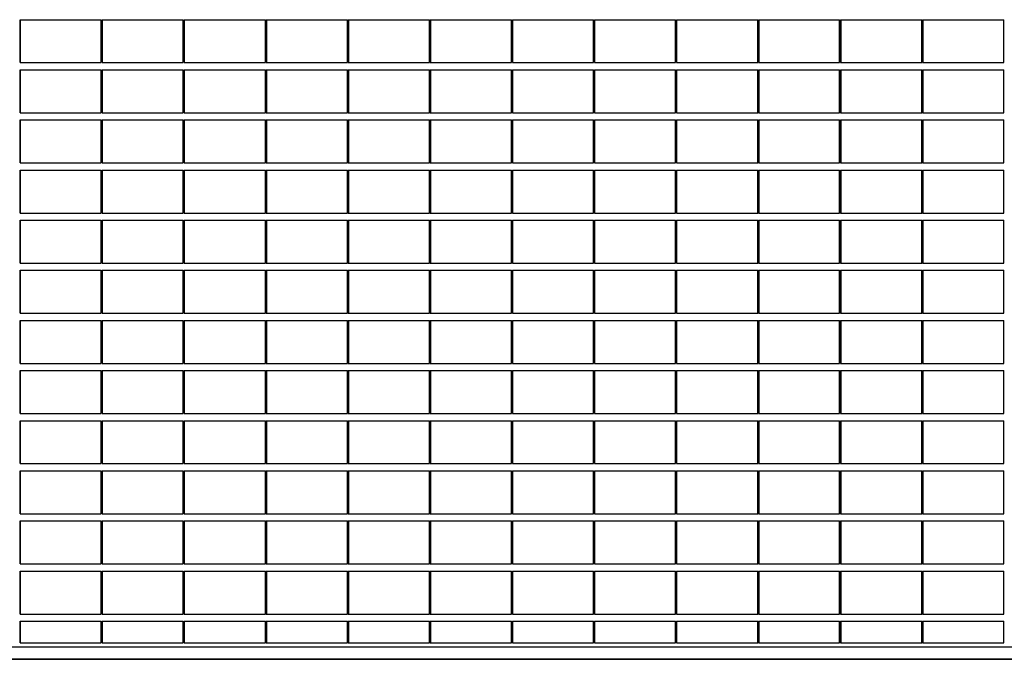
# Model space of a CAD drawing. Header units: millimetres. Extents: x 614675 to 1010864, y -150593 to -87691.
# Tile 52 of 194: x 810260 to 817133, y -138011 to -133461. Entities that reach past the tile are written whole.
import ezdxf

# ---------------------------------------------------------------- set-up
doc = ezdxf.new("R2010")
doc.units = ezdxf.units.MM
doc.header["$LTSCALE"] = 0.05
doc.layers.get('0').update_dxf_attribs({"lineweight": 0})
doc.layers.add('A-20--F3-WALLS', color=250, linetype='Continuous')
doc.layers.add('A-Sect-Thin', color=31, linetype='Continuous', lineweight=25)

# ---------------------------------------------------------------- blocks, each defined once
blk = doc.blocks.new('*U183')
at = {"layer": 'A-Sect-Thin', "color": 252, "linetype": 'Continuous', "lineweight": 25}
for points in [[(216.3, 4050), (216.3, 4350)], [(216.3, 4350), (219.8, 4350)], [(219.8, 4050), (219.8, 4350)], [(219.8, 4350), (782.4, 4350)], [(782.4, 4050), (782.4, 4350)], [(788.4, 4050), (788.4, 4350)], [(788.4, 4350), (791.8, 4350)], [(791.8, 4050), (791.8, 4350)], [(791.8, 4350), (1355.2, 4350)], [(1355.2, 4050), (1355.2, 4350)], [(1361.2, 4050), (1361.2, 4350)], [(1361.2, 4350), (1364.6, 4350)], [(1364.6, 4050), (1364.6, 4350)], [(1364.6, 4350), (1928.7, 4350)], [(1928.7, 4050), (1928.7, 4350)], [(1934.7, 4050), (1934.7, 4350)], [(1934.7, 4350), (1938.1, 4350)], [(1938.1, 4050), (1938.1, 4350)], [(1938.1, 4350), (2500.7, 4350)], [(2500.7, 4050), (2500.7, 4350)], [(2506.7, 4050), (2506.7, 4350)], [(2506.7, 4350), (2510.1, 4350)], [(2510.1, 4050), (2510.1, 4350)], [(2510.1, 4350), (3073.5, 4350)], [(3073.5, 4050), (3073.5, 4350)], [(3079.5, 4050), (3079.5, 4350)], [(3079.5, 4350), (3082.9, 4350)], [(3082.9, 4050), (3082.9, 4350)], [(3082.9, 4350), (3647, 4350)], [(3647, 4050), (3647, 4350)], [(3653, 4050), (3653, 4350)], [(3653, 4350), (3656.4, 4350)], [(3656.4, 4050), (3656.4, 4350)], [(3656.4, 4350), (4219, 4350)], [(4219, 4050), (4219, 4350)], [(4225, 4050), (4225, 4350)], [(4225, 4350), (4228.4, 4350)], [(4228.4, 4050), (4228.4, 4350)], [(4228.4, 4350), (4791.8, 4350)], [(4791.8, 4050), (4791.8, 4350)], [(4797.8, 4050), (4797.8, 4350)], [(4797.8, 4350), (4801.2, 4350)], [(4801.2, 4050), (4801.2, 4350)], [(4801.2, 4350), (5365.3, 4350)], [(5365.3, 4050), (5365.3, 4350)], [(5371.4, 4050), (5371.4, 4350)], [(5371.4, 4350), (5374.7, 4350)], [(5374.7, 4050), (5374.7, 4350)], [(5374.7, 4350), (5937.3, 4350)], [(5937.3, 4050), (5937.3, 4350)], [(5943.3, 4050), (5943.3, 4350)], [(5943.3, 4350), (5946.7, 4350)], [(5946.7, 4050), (5946.7, 4350)], [(5946.7, 4350), (6510.1, 4350)], [(6510.1, 4050), (6510.1, 4350)], [(6516.1, 4050), (6516.1, 4350)], [(6516.1, 4350), (6519.5, 4350)], [(6519.5, 4050), (6519.5, 4350)], [(6519.5, 4350), (7083.6, 4350)], [(7083.6, 4050), (7083.6, 4350)], [(216.3, 4050), (219.8, 4050)], [(216.3, 3700), (216.3, 4000)], [(216.3, 4000), (219.8, 4000)], [(219.8, 4050), (782.4, 4050)], [(219.8, 3700), (219.8, 4000)], [(219.8, 4000), (782.4, 4000)], [(782.4, 3700), (782.4, 4000)], [(788.4, 4050), (791.8, 4050)], [(788.4, 3700), (788.4, 4000)], [(788.4, 4000), (791.8, 4000)], [(791.8, 4050), (1355.2, 4050)], [(791.8, 3700), (791.8, 4000)], [(791.8, 4000), (1355.2, 4000)], [(1355.2, 3700), (1355.2, 4000)], [(1361.2, 4050), (1364.6, 4050)], [(1361.2, 3700), (1361.2, 4000)], [(1361.2, 4000), (1364.6, 4000)], [(1364.6, 4050), (1928.7, 4050)], [(1364.6, 3700), (1364.6, 4000)], [(1364.6, 4000), (1928.7, 4000)], [(1928.7, 3700), (1928.7, 4000)], [(1934.7, 4050), (1938.1, 4050)], [(1934.7, 3700), (1934.7, 4000)], [(1934.7, 4000), (1938.1, 4000)], [(1938.1, 4050), (2500.7, 4050)], [(1938.1, 3700), (1938.1, 4000)], [(1938.1, 4000), (2500.7, 4000)], [(2500.7, 3700), (2500.7, 4000)], [(2506.7, 4050), (2510.1, 4050)], [(2506.7, 3700), (2506.7, 4000)], [(2506.7, 4000), (2510.1, 4000)], [(2510.1, 4050), (3073.5, 4050)], [(2510.1, 3700), (2510.1, 4000)], [(2510.1, 4000), (3073.5, 4000)], [(3073.5, 3700), (3073.5, 4000)], [(3079.5, 4050), (3082.9, 4050)], [(3079.5, 3700), (3079.5, 4000)], [(3079.5, 4000), (3082.9, 4000)], [(3082.9, 4050), (3647, 4050)], [(3082.9, 3700), (3082.9, 4000)], [(3082.9, 4000), (3647, 4000)], [(3647, 3700), (3647, 4000)], [(3653, 4050), (3656.4, 4050)], [(3653, 3700), (3653, 4000)], [(3653, 4000), (3656.4, 4000)], [(3656.4, 4050), (4219, 4050)], [(3656.4, 3700), (3656.4, 4000)], [(3656.4, 4000), (4219, 4000)], [(4219, 3700), (4219, 4000)], [(4225, 4050), (4228.4, 4050)], [(4225, 3700), (4225, 4000)], [(4225, 4000), (4228.4, 4000)], [(4228.4, 4050), (4791.8, 4050)], [(4228.4, 3700), (4228.4, 4000)], [(4228.4, 4000), (4791.8, 4000)], [(4791.8, 3700), (4791.8, 4000)], [(4797.8, 4050), (4801.2, 4050)], [(4797.8, 3700), (4797.8, 4000)], [(4797.8, 4000), (4801.2, 4000)], [(4801.2, 4050), (5365.3, 4050)], [(4801.2, 3700), (4801.2, 4000)], [(4801.2, 4000), (5365.3, 4000)], [(5365.3, 3700), (5365.3, 4000)], [(5371.4, 4050), (5374.7, 4050)], [(5371.4, 3700), (5371.4, 4000)], [(5371.4, 4000), (5374.7, 4000)], [(5374.7, 4050), (5937.3, 4050)], [(5374.7, 3700), (5374.7, 4000)], [(5374.7, 4000), (5937.3, 4000)], [(5937.3, 3700), (5937.3, 4000)], [(5943.3, 4050), (5946.7, 4050)], [(5943.3, 3700), (5943.3, 4000)], [(5943.3, 4000), (5946.7, 4000)], [(5946.7, 4050), (6510.1, 4050)], [(5946.7, 3700), (5946.7, 4000)], [(5946.7, 4000), (6510.1, 4000)], [(6510.1, 3700), (6510.1, 4000)], [(6516.1, 4050), (6519.5, 4050)], [(6516.1, 3700), (6516.1, 4000)], [(6516.1, 4000), (6519.5, 4000)], [(6519.5, 4050), (7083.6, 4050)], [(6519.5, 3700), (6519.5, 4000)], [(6519.5, 4000), (7083.6, 4000)], [(7083.6, 3700), (7083.6, 4000)], [(216.3, 3700), (219.8, 3700)], [(216.3, 3350), (216.3, 3650)], [(216.3, 3650), (219.8, 3650)], [(219.8, 3700), (782.4, 3700)], [(219.8, 3350), (219.8, 3650)], [(219.8, 3650), (782.4, 3650)], [(782.4, 3350), (782.4, 3650)], [(788.4, 3700), (791.8, 3700)], [(788.4, 3350), (788.4, 3650)], [(788.4, 3650), (791.8, 3650)], [(791.8, 3700), (1355.2, 3700)], [(791.8, 3350), (791.8, 3650)], [(791.8, 3650), (1355.2, 3650)], [(1355.2, 3350), (1355.2, 3650)], [(1361.2, 3700), (1364.6, 3700)], [(1361.2, 3350), (1361.2, 3650)], [(1361.2, 3650), (1364.6, 3650)], [(1364.6, 3700), (1928.7, 3700)], [(1364.6, 3350), (1364.6, 3650)], [(1364.6, 3650), (1928.7, 3650)], [(1928.7, 3350), (1928.7, 3650)], [(1934.7, 3700), (1938.1, 3700)], [(1934.7, 3350), (1934.7, 3650)], [(1934.7, 3650), (1938.1, 3650)], [(1938.1, 3700), (2500.7, 3700)], [(1938.1, 3350), (1938.1, 3650)], [(1938.1, 3650), (2500.7, 3650)], [(2500.7, 3350), (2500.7, 3650)], [(2506.7, 3700), (2510.1, 3700)], [(2506.7, 3350), (2506.7, 3650)], [(2506.7, 3650), (2510.1, 3650)], [(2510.1, 3700), (3073.5, 3700)], [(2510.1, 3350), (2510.1, 3650)], [(2510.1, 3650), (3073.5, 3650)], [(3073.5, 3350), (3073.5, 3650)], [(3079.5, 3700), (3082.9, 3700)], [(3079.5, 3350), (3079.5, 3650)], [(3079.5, 3650), (3082.9, 3650)], [(3082.9, 3700), (3647, 3700)], [(3082.9, 3350), (3082.9, 3650)], [(3082.9, 3650), (3647, 3650)], [(3647, 3350), (3647, 3650)], [(3653, 3700), (3656.4, 3700)], [(3653, 3350), (3653, 3650)], [(3653, 3650), (3656.4, 3650)], [(3656.4, 3700), (4219, 3700)], [(3656.4, 3350), (3656.4, 3650)], [(3656.4, 3650), (4219, 3650)], [(4219, 3350), (4219, 3650)], [(4225, 3700), (4228.4, 3700)], [(4225, 3350), (4225, 3650)], [(4225, 3650), (4228.4, 3650)], [(4228.4, 3700), (4791.8, 3700)], [(4228.4, 3350), (4228.4, 3650)], [(4228.4, 3650), (4791.8, 3650)], [(4791.8, 3350), (4791.8, 3650)], [(4797.8, 3700), (4801.2, 3700)], [(4797.8, 3350), (4797.8, 3650)], [(4797.8, 3650), (4801.2, 3650)], [(4801.2, 3700), (5365.3, 3700)], [(4801.2, 3350), (4801.2, 3650)], [(4801.2, 3650), (5365.3, 3650)], [(5365.3, 3350), (5365.3, 3650)], [(5371.4, 3700), (5374.7, 3700)], [(5371.4, 3350), (5371.4, 3650)], [(5371.4, 3650), (5374.7, 3650)], [(5374.7, 3700), (5937.3, 3700)], [(5374.7, 3350), (5374.7, 3650)], [(5374.7, 3650), (5937.3, 3650)], [(5937.3, 3350), (5937.3, 3650)], [(5943.3, 3700), (5946.7, 3700)], [(5943.3, 3350), (5943.3, 3650)], [(5943.3, 3650), (5946.7, 3650)], [(5946.7, 3700), (6510.1, 3700)], [(5946.7, 3350), (5946.7, 3650)], [(5946.7, 3650), (6510.1, 3650)], [(6510.1, 3350), (6510.1, 3650)], [(6516.1, 3700), (6519.5, 3700)], [(6516.1, 3350), (6516.1, 3650)], [(6516.1, 3650), (6519.5, 3650)], [(6519.5, 3700), (7083.6, 3700)], [(6519.5, 3350), (6519.5, 3650)], [(6519.5, 3650), (7083.6, 3650)], [(7083.6, 3350), (7083.6, 3650)], [(216.3, 3350), (219.8, 3350)], [(216.3, 3000), (216.3, 3300)], [(216.3, 3300), (219.8, 3300)], [(219.8, 3350), (782.4, 3350)], [(219.8, 3000), (219.8, 3300)], [(219.8, 3300), (782.4, 3300)], [(782.4, 3000), (782.4, 3300)], [(788.4, 3350), (791.8, 3350)], [(788.4, 3000), (788.4, 3300)], [(788.4, 3300), (791.8, 3300)], [(791.8, 3350), (1355.2, 3350)], [(791.8, 3000), (791.8, 3300)], [(791.8, 3300), (1355.2, 3300)], [(1355.2, 3000), (1355.2, 3300)], [(1361.2, 3350), (1364.6, 3350)], [(1361.2, 3000), (1361.2, 3300)], [(1361.2, 3300), (1364.6, 3300)], [(1364.6, 3350), (1928.7, 3350)], [(1364.6, 3000), (1364.6, 3300)], [(1364.6, 3300), (1928.7, 3300)], [(1928.7, 3000), (1928.7, 3300)], [(1934.7, 3350), (1938.1, 3350)], [(1934.7, 3000), (1934.7, 3300)], [(1934.7, 3300), (1938.1, 3300)], [(1938.1, 3350), (2500.7, 3350)], [(1938.1, 3000), (1938.1, 3300)], [(1938.1, 3300), (2500.7, 3300)], [(2500.7, 3000), (2500.7, 3300)], [(2506.7, 3350), (2510.1, 3350)], [(2506.7, 3000), (2506.7, 3300)], [(2506.7, 3300), (2510.1, 3300)], [(2510.1, 3350), (3073.5, 3350)], [(2510.1, 3000), (2510.1, 3300)], [(2510.1, 3300), (3073.5, 3300)], [(3073.5, 3000), (3073.5, 3300)], [(3079.5, 3350), (3082.9, 3350)], [(3079.5, 3000), (3079.5, 3300)], [(3079.5, 3300), (3082.9, 3300)], [(3082.9, 3350), (3647, 3350)], [(3082.9, 3000), (3082.9, 3300)], [(3082.9, 3300), (3647, 3300)], [(3647, 3000), (3647, 3300)], [(3653, 3350), (3656.4, 3350)], [(3653, 3000), (3653, 3300)], [(3653, 3300), (3656.4, 3300)], [(3656.4, 3350), (4219, 3350)], [(3656.4, 3000), (3656.4, 3300)], [(3656.4, 3300), (4219, 3300)], [(4219, 3000), (4219, 3300)], [(4225, 3350), (4228.4, 3350)], [(4225, 3000), (4225, 3300)], [(4225, 3300), (4228.4, 3300)], [(4228.4, 3350), (4791.8, 3350)], [(4228.4, 3000), (4228.4, 3300)], [(4228.4, 3300), (4791.8, 3300)], [(4791.8, 3000), (4791.8, 3300)], [(4797.8, 3350), (4801.2, 3350)], [(4797.8, 3000), (4797.8, 3300)], [(4797.8, 3300), (4801.2, 3300)], [(4801.2, 3350), (5365.3, 3350)], [(4801.2, 3000), (4801.2, 3300)], [(4801.2, 3300), (5365.3, 3300)], [(5365.3, 3000), (5365.3, 3300)], [(5371.4, 3350), (5374.7, 3350)], [(5371.4, 3000), (5371.4, 3300)], [(5371.4, 3300), (5374.7, 3300)], [(5374.7, 3350), (5937.3, 3350)], [(5374.7, 3000), (5374.7, 3300)], [(5374.7, 3300), (5937.3, 3300)], [(5937.3, 3000), (5937.3, 3300)], [(5943.3, 3350), (5946.7, 3350)], [(5943.3, 3000), (5943.3, 3300)], [(5943.3, 3300), (5946.7, 3300)], [(5946.7, 3350), (6510.1, 3350)], [(5946.7, 3000), (5946.7, 3300)], [(5946.7, 3300), (6510.1, 3300)], [(6510.1, 3000), (6510.1, 3300)], [(6516.1, 3350), (6519.5, 3350)], [(6516.1, 3000), (6516.1, 3300)], [(6516.1, 3300), (6519.5, 3300)], [(6519.5, 3350), (7083.6, 3350)], [(6519.5, 3000), (6519.5, 3300)], [(6519.5, 3300), (7083.6, 3300)], [(7083.6, 3000), (7083.6, 3300)], [(216.3, 3000), (219.8, 3000)], [(219.8, 3000), (782.4, 3000)], [(788.4, 3000), (791.8, 3000)], [(791.8, 3000), (1355.2, 3000)], [(1361.2, 3000), (1364.6, 3000)], [(1364.6, 3000), (1928.7, 3000)], [(1934.7, 3000), (1938.1, 3000)], [(1938.1, 3000), (2500.7, 3000)], [(2506.7, 3000), (2510.1, 3000)], [(2510.1, 3000), (3073.5, 3000)], [(3079.5, 3000), (3082.9, 3000)], [(3082.9, 3000), (3647, 3000)], [(3653, 3000), (3656.4, 3000)], [(3656.4, 3000), (4219, 3000)], [(4225, 3000), (4228.4, 3000)], [(4228.4, 3000), (4791.8, 3000)], [(4797.8, 3000), (4801.2, 3000)], [(4801.2, 3000), (5365.3, 3000)], [(5371.4, 3000), (5374.7, 3000)], [(5374.7, 3000), (5937.3, 3000)], [(5943.3, 3000), (5946.7, 3000)], [(5946.7, 3000), (6510.1, 3000)], [(6516.1, 3000), (6519.5, 3000)], [(6519.5, 3000), (7083.6, 3000)], [(216.3, 2650), (216.3, 2950)], [(216.3, 2950), (219.8, 2950)], [(219.8, 2650), (219.8, 2950)], [(219.8, 2950), (782.4, 2950)], [(782.4, 2650), (782.4, 2950)], [(788.4, 2650), (788.4, 2950)], [(788.4, 2950), (791.8, 2950)], [(791.8, 2650), (791.8, 2950)], [(791.8, 2950), (1355.2, 2950)], [(1355.2, 2650), (1355.2, 2950)], [(1361.2, 2650), (1361.2, 2950)], [(1361.2, 2950), (1364.6, 2950)], [(1364.6, 2650), (1364.6, 2950)], [(1364.6, 2950), (1928.7, 2950)], [(1928.7, 2650), (1928.7, 2950)], [(1934.7, 2650), (1934.7, 2950)], [(1934.7, 2950), (1938.1, 2950)], [(1938.1, 2650), (1938.1, 2950)], [(1938.1, 2950), (2500.7, 2950)], [(2500.7, 2650), (2500.7, 2950)], [(2506.7, 2650), (2506.7, 2950)], [(2506.7, 2950), (2510.1, 2950)], [(2510.1, 2650), (2510.1, 2950)], [(2510.1, 2950), (3073.5, 2950)], [(3073.5, 2650), (3073.5, 2950)], [(3079.5, 2650), (3079.5, 2950)], [(3079.5, 2950), (3082.9, 2950)], [(3082.9, 2650), (3082.9, 2950)], [(3082.9, 2950), (3647, 2950)], [(3647, 2650), (3647, 2950)], [(3653, 2650), (3653, 2950)], [(3653, 2950), (3656.4, 2950)], [(3656.4, 2650), (3656.4, 2950)], [(3656.4, 2950), (4219, 2950)], [(4219, 2650), (4219, 2950)], [(4225, 2650), (4225, 2950)], [(4225, 2950), (4228.4, 2950)], [(4228.4, 2650), (4228.4, 2950)], [(4228.4, 2950), (4791.8, 2950)], [(4791.8, 2650), (4791.8, 2950)], [(4797.8, 2650), (4797.8, 2950)], [(4797.8, 2950), (4801.2, 2950)], [(4801.2, 2650), (4801.2, 2950)], [(4801.2, 2950), (5365.3, 2950)], [(5365.3, 2650), (5365.3, 2950)], [(5371.4, 2650), (5371.4, 2950)], [(5371.4, 2950), (5374.7, 2950)], [(5374.7, 2650), (5374.7, 2950)], [(5374.7, 2950), (5937.3, 2950)], [(5937.3, 2650), (5937.3, 2950)], [(5943.3, 2650), (5943.3, 2950)], [(5943.3, 2950), (5946.7, 2950)], [(5946.7, 2650), (5946.7, 2950)], [(5946.7, 2950), (6510.1, 2950)], [(6510.1, 2650), (6510.1, 2950)], [(6516.1, 2650), (6516.1, 2950)], [(6516.1, 2950), (6519.5, 2950)], [(6519.5, 2650), (6519.5, 2950)], [(6519.5, 2950), (7083.6, 2950)], [(7083.6, 2650), (7083.6, 2950)], [(216.3, 2650), (219.8, 2650)], [(219.8, 2650), (782.4, 2650)], [(788.4, 2650), (791.8, 2650)], [(791.8, 2650), (1355.2, 2650)], [(1361.2, 2650), (1364.6, 2650)], [(1364.6, 2650), (1928.7, 2650)], [(1934.7, 2650), (1938.1, 2650)], [(1938.1, 2650), (2500.7, 2650)], [(2506.7, 2650), (2510.1, 2650)], [(2510.1, 2650), (3073.5, 2650)], [(3079.5, 2650), (3082.9, 2650)], [(3082.9, 2650), (3647, 2650)], [(3653, 2650), (3656.4, 2650)], [(3656.4, 2650), (4219, 2650)], [(4225, 2650), (4228.4, 2650)], [(4228.4, 2650), (4791.8, 2650)], [(4797.8, 2650), (4801.2, 2650)], [(4801.2, 2650), (5365.3, 2650)], [(5371.4, 2650), (5374.7, 2650)], [(5374.7, 2650), (5937.3, 2650)], [(5943.3, 2650), (5946.7, 2650)], [(5946.7, 2650), (6510.1, 2650)], [(6516.1, 2650), (6519.5, 2650)], [(6519.5, 2650), (7083.6, 2650)], [(216.3, 2300), (216.3, 2600)], [(216.3, 2600), (219.8, 2600)], [(219.8, 2300), (219.8, 2600)], [(219.8, 2600), (782.4, 2600)], [(782.4, 2300), (782.4, 2600)], [(788.4, 2300), (788.4, 2600)], [(788.4, 2600), (791.8, 2600)], [(791.8, 2300), (791.8, 2600)], [(791.8, 2600), (1355.2, 2600)], [(1355.2, 2300), (1355.2, 2600)], [(1361.2, 2300), (1361.2, 2600)], [(1361.2, 2600), (1364.6, 2600)], [(1364.6, 2300), (1364.6, 2600)], [(1364.6, 2600), (1928.7, 2600)], [(1928.7, 2300), (1928.7, 2600)], [(1934.7, 2300), (1934.7, 2600)], [(1934.7, 2600), (1938.1, 2600)], [(1938.1, 2300), (1938.1, 2600)], [(1938.1, 2600), (2500.7, 2600)], [(2500.7, 2300), (2500.7, 2600)], [(2506.7, 2300), (2506.7, 2600)], [(2506.7, 2600), (2510.1, 2600)], [(2510.1, 2300), (2510.1, 2600)], [(2510.1, 2600), (3073.5, 2600)], [(3073.5, 2300), (3073.5, 2600)], [(3079.5, 2300), (3079.5, 2600)], [(3079.5, 2600), (3082.9, 2600)], [(3082.9, 2300), (3082.9, 2600)], [(3082.9, 2600), (3647, 2600)], [(3647, 2300), (3647, 2600)], [(3653, 2300), (3653, 2600)], [(3653, 2600), (3656.4, 2600)], [(3656.4, 2300), (3656.4, 2600)], [(3656.4, 2600), (4219, 2600)], [(4219, 2300), (4219, 2600)], [(4225, 2300), (4225, 2600)], [(4225, 2600), (4228.4, 2600)], [(4228.4, 2300), (4228.4, 2600)], [(4228.4, 2600), (4791.8, 2600)], [(4791.8, 2300), (4791.8, 2600)], [(4797.8, 2300), (4797.8, 2600)], [(4797.8, 2600), (4801.2, 2600)], [(4801.2, 2300), (4801.2, 2600)], [(4801.2, 2600), (5365.3, 2600)], [(5365.3, 2300), (5365.3, 2600)], [(5371.4, 2300), (5371.4, 2600)], [(5371.4, 2600), (5374.7, 2600)], [(5374.7, 2300), (5374.7, 2600)], [(5374.7, 2600), (5937.3, 2600)], [(5937.3, 2300), (5937.3, 2600)], [(5943.3, 2300), (5943.3, 2600)], [(5943.3, 2600), (5946.7, 2600)], [(5946.7, 2300), (5946.7, 2600)], [(5946.7, 2600), (6510.1, 2600)], [(6510.1, 2300), (6510.1, 2600)], [(6516.1, 2300), (6516.1, 2600)], [(6516.1, 2600), (6519.5, 2600)], [(6519.5, 2300), (6519.5, 2600)], [(6519.5, 2600), (7083.6, 2600)], [(7083.6, 2300), (7083.6, 2600)], [(216.3, 2300), (219.8, 2300)], [(219.8, 2300), (782.4, 2300)], [(788.4, 2300), (791.8, 2300)], [(791.8, 2300), (1355.2, 2300)], [(1361.2, 2300), (1364.6, 2300)], [(1364.6, 2300), (1928.7, 2300)], [(1934.7, 2300), (1938.1, 2300)], [(1938.1, 2300), (2500.7, 2300)], [(2506.7, 2300), (2510.1, 2300)], [(2510.1, 2300), (3073.5, 2300)], [(3079.5, 2300), (3082.9, 2300)], [(3082.9, 2300), (3647, 2300)], [(3653, 2300), (3656.4, 2300)], [(3656.4, 2300), (4219, 2300)], [(4225, 2300), (4228.4, 2300)], [(4228.4, 2300), (4791.8, 2300)], [(4797.8, 2300), (4801.2, 2300)], [(4801.2, 2300), (5365.3, 2300)], [(5371.4, 2300), (5374.7, 2300)], [(5374.7, 2300), (5937.3, 2300)], [(5943.3, 2300), (5946.7, 2300)], [(5946.7, 2300), (6510.1, 2300)], [(6516.1, 2300), (6519.5, 2300)], [(6519.5, 2300), (7083.6, 2300)], [(216.3, 1950), (216.3, 2250)], [(216.3, 2250), (219.8, 2250)], [(219.8, 1950), (219.8, 2250)], [(219.8, 2250), (782.4, 2250)], [(782.4, 1950), (782.4, 2250)], [(788.4, 1950), (788.4, 2250)], [(788.4, 2250), (791.8, 2250)], [(791.8, 1950), (791.8, 2250)], [(791.8, 2250), (1355.2, 2250)], [(1355.2, 1950), (1355.2, 2250)], [(1361.2, 1950), (1361.2, 2250)], [(1361.2, 2250), (1364.6, 2250)], [(1364.6, 1950), (1364.6, 2250)], [(1364.6, 2250), (1928.7, 2250)], [(1928.7, 1950), (1928.7, 2250)], [(1934.7, 1950), (1934.7, 2250)], [(1934.7, 2250), (1938.1, 2250)], [(1938.1, 1950), (1938.1, 2250)], [(1938.1, 2250), (2500.7, 2250)], [(2500.7, 1950), (2500.7, 2250)], [(2506.7, 1950), (2506.7, 2250)], [(2506.7, 2250), (2510.1, 2250)], [(2510.1, 1950), (2510.1, 2250)], [(2510.1, 2250), (3073.5, 2250)], [(3073.5, 1950), (3073.5, 2250)], [(3079.5, 1950), (3079.5, 2250)], [(3079.5, 2250), (3082.9, 2250)], [(3082.9, 1950), (3082.9, 2250)], [(3082.9, 2250), (3647, 2250)], [(3647, 1950), (3647, 2250)], [(3653, 1950), (3653, 2250)], [(3653, 2250), (3656.4, 2250)], [(3656.4, 1950), (3656.4, 2250)], [(3656.4, 2250), (4219, 2250)], [(4219, 1950), (4219, 2250)], [(4225, 1950), (4225, 2250)], [(4225, 2250), (4228.4, 2250)], [(4228.4, 1950), (4228.4, 2250)], [(4228.4, 2250), (4791.8, 2250)], [(4791.8, 1950), (4791.8, 2250)], [(4797.8, 1950), (4797.8, 2250)], [(4797.8, 2250), (4801.2, 2250)], [(4801.2, 1950), (4801.2, 2250)], [(4801.2, 2250), (5365.3, 2250)], [(5365.3, 1950), (5365.3, 2250)], [(5371.4, 1950), (5371.4, 2250)], [(5371.4, 2250), (5374.7, 2250)], [(5374.7, 1950), (5374.7, 2250)], [(5374.7, 2250), (5937.3, 2250)], [(5937.3, 1950), (5937.3, 2250)], [(5943.3, 1950), (5943.3, 2250)], [(5943.3, 2250), (5946.7, 2250)], [(5946.7, 1950), (5946.7, 2250)], [(5946.7, 2250), (6510.1, 2250)], [(6510.1, 1950), (6510.1, 2250)], [(6516.1, 1950), (6516.1, 2250)], [(6516.1, 2250), (6519.5, 2250)], [(6519.5, 1950), (6519.5, 2250)], [(6519.5, 2250), (7083.6, 2250)], [(7083.6, 1950), (7083.6, 2250)], [(216.3, 1950), (219.8, 1950)], [(219.8, 1950), (782.4, 1950)], [(788.4, 1950), (791.8, 1950)], [(791.8, 1950), (1355.2, 1950)], [(1361.2, 1950), (1364.6, 1950)], [(1364.6, 1950), (1928.7, 1950)], [(1934.7, 1950), (1938.1, 1950)], [(1938.1, 1950), (2500.7, 1950)], [(2506.7, 1950), (2510.1, 1950)], [(2510.1, 1950), (3073.5, 1950)], [(3079.5, 1950), (3082.9, 1950)], [(3082.9, 1950), (3647, 1950)], [(3653, 1950), (3656.4, 1950)], [(3656.4, 1950), (4219, 1950)], [(4225, 1950), (4228.4, 1950)], [(4228.4, 1950), (4791.8, 1950)], [(4797.8, 1950), (4801.2, 1950)], [(4801.2, 1950), (5365.3, 1950)], [(5371.4, 1950), (5374.7, 1950)], [(5374.7, 1950), (5937.3, 1950)], [(5943.3, 1950), (5946.7, 1950)], [(5946.7, 1950), (6510.1, 1950)], [(6516.1, 1950), (6519.5, 1950)], [(6519.5, 1950), (7083.6, 1950)], [(216.3, 1600), (216.3, 1900)], [(216.3, 1900), (219.8, 1900)], [(219.8, 1600), (219.8, 1900)], [(219.8, 1900), (782.4, 1900)], [(782.4, 1600), (782.4, 1900)], [(788.4, 1600), (788.4, 1900)], [(788.4, 1900), (791.8, 1900)], [(791.8, 1600), (791.8, 1900)], [(791.8, 1900), (1355.2, 1900)], [(1355.2, 1600), (1355.2, 1900)], [(1361.2, 1600), (1361.2, 1900)], [(1361.2, 1900), (1364.6, 1900)], [(1364.6, 1600), (1364.6, 1900)], [(1364.6, 1900), (1928.7, 1900)], [(1928.7, 1600), (1928.7, 1900)], [(1934.7, 1600), (1934.7, 1900)], [(1934.7, 1900), (1938.1, 1900)], [(1938.1, 1600), (1938.1, 1900)], [(1938.1, 1900), (2500.7, 1900)], [(2500.7, 1600), (2500.7, 1900)], [(2506.7, 1600), (2506.7, 1900)], [(2506.7, 1900), (2510.1, 1900)], [(2510.1, 1600), (2510.1, 1900)], [(2510.1, 1900), (3073.5, 1900)], [(3073.5, 1600), (3073.5, 1900)], [(3079.5, 1600), (3079.5, 1900)], [(3079.5, 1900), (3082.9, 1900)], [(3082.9, 1600), (3082.9, 1900)], [(3082.9, 1900), (3647, 1900)], [(3647, 1600), (3647, 1900)], [(3653, 1600), (3653, 1900)], [(3653, 1900), (3656.4, 1900)], [(3656.4, 1600), (3656.4, 1900)], [(3656.4, 1900), (4219, 1900)], [(4219, 1600), (4219, 1900)], [(4225, 1600), (4225, 1900)], [(4225, 1900), (4228.4, 1900)], [(4228.4, 1600), (4228.4, 1900)], [(4228.4, 1900), (4791.8, 1900)], [(4791.8, 1600), (4791.8, 1900)], [(4797.8, 1600), (4797.8, 1900)], [(4797.8, 1900), (4801.2, 1900)], [(4801.2, 1600), (4801.2, 1900)], [(4801.2, 1900), (5365.3, 1900)], [(5365.3, 1600), (5365.3, 1900)], [(5371.4, 1600), (5371.4, 1900)], [(5371.4, 1900), (5374.7, 1900)], [(5374.7, 1600), (5374.7, 1900)], [(5374.7, 1900), (5937.3, 1900)], [(5937.3, 1600), (5937.3, 1900)], [(5943.3, 1600), (5943.3, 1900)], [(5943.3, 1900), (5946.7, 1900)], [(5946.7, 1600), (5946.7, 1900)], [(5946.7, 1900), (6510.1, 1900)], [(6510.1, 1600), (6510.1, 1900)], [(6516.1, 1600), (6516.1, 1900)], [(6516.1, 1900), (6519.5, 1900)], [(6519.5, 1600), (6519.5, 1900)], [(6519.5, 1900), (7083.6, 1900)], [(7083.6, 1600), (7083.6, 1900)], [(216.3, 1600), (219.8, 1600)], [(219.8, 1600), (782.4, 1600)], [(788.4, 1600), (791.8, 1600)], [(791.8, 1600), (1355.2, 1600)], [(1361.2, 1600), (1364.6, 1600)], [(1364.6, 1600), (1928.7, 1600)], [(1934.7, 1600), (1938.1, 1600)], [(1938.1, 1600), (2500.7, 1600)], [(2506.7, 1600), (2510.1, 1600)], [(2510.1, 1600), (3073.5, 1600)], [(3079.5, 1600), (3082.9, 1600)], [(3082.9, 1600), (3647, 1600)], [(3653, 1600), (3656.4, 1600)], [(3656.4, 1600), (4219, 1600)], [(4225, 1600), (4228.4, 1600)], [(4228.4, 1600), (4791.8, 1600)], [(4797.8, 1600), (4801.2, 1600)], [(4801.2, 1600), (5365.3, 1600)], [(5371.4, 1600), (5374.7, 1600)], [(5374.7, 1600), (5937.3, 1600)], [(5943.3, 1600), (5946.7, 1600)], [(5946.7, 1600), (6510.1, 1600)], [(6516.1, 1600), (6519.5, 1600)], [(6519.5, 1600), (7083.6, 1600)], [(216.3, 1250), (216.3, 1550)], [(216.3, 1550), (219.8, 1550)], [(219.8, 1250), (219.8, 1550)], [(219.8, 1550), (782.4, 1550)], [(782.4, 1250), (782.4, 1550)], [(788.4, 1250), (788.4, 1550)], [(788.4, 1550), (791.8, 1550)], [(791.8, 1250), (791.8, 1550)], [(791.8, 1550), (1355.2, 1550)], [(1355.2, 1250), (1355.2, 1550)], [(1361.2, 1250), (1361.2, 1550)], [(1361.2, 1550), (1364.6, 1550)], [(1364.6, 1250), (1364.6, 1550)], [(1364.6, 1550), (1928.7, 1550)], [(1928.7, 1250), (1928.7, 1550)], [(1934.7, 1250), (1934.7, 1550)], [(1934.7, 1550), (1938.1, 1550)], [(1938.1, 1250), (1938.1, 1550)], [(1938.1, 1550), (2500.7, 1550)], [(2500.7, 1250), (2500.7, 1550)], [(2506.7, 1250), (2506.7, 1550)], [(2506.7, 1550), (2510.1, 1550)], [(2510.1, 1250), (2510.1, 1550)], [(2510.1, 1550), (3073.5, 1550)], [(3073.5, 1250), (3073.5, 1550)], [(3079.5, 1250), (3079.5, 1550)], [(3079.5, 1550), (3082.9, 1550)], [(3082.9, 1250), (3082.9, 1550)], [(3082.9, 1550), (3647, 1550)], [(3647, 1250), (3647, 1550)], [(3653, 1250), (3653, 1550)], [(3653, 1550), (3656.4, 1550)], [(3656.4, 1250), (3656.4, 1550)], [(3656.4, 1550), (4219, 1550)], [(4219, 1250), (4219, 1550)], [(4225, 1250), (4225, 1550)], [(4225, 1550), (4228.4, 1550)], [(4228.4, 1250), (4228.4, 1550)], [(4228.4, 1550), (4791.8, 1550)], [(4791.8, 1250), (4791.8, 1550)], [(4797.8, 1250), (4797.8, 1550)], [(4797.8, 1550), (4801.2, 1550)], [(4801.2, 1250), (4801.2, 1550)], [(4801.2, 1550), (5365.3, 1550)], [(5365.3, 1250), (5365.3, 1550)], [(5371.4, 1250), (5371.4, 1550)], [(5371.4, 1550), (5374.7, 1550)], [(5374.7, 1250), (5374.7, 1550)], [(5374.7, 1550), (5937.3, 1550)], [(5937.3, 1250), (5937.3, 1550)], [(5943.3, 1250), (5943.3, 1550)], [(5943.3, 1550), (5946.7, 1550)], [(5946.7, 1250), (5946.7, 1550)], [(5946.7, 1550), (6510.1, 1550)], [(6510.1, 1250), (6510.1, 1550)], [(6516.1, 1250), (6516.1, 1550)], [(6516.1, 1550), (6519.5, 1550)], [(6519.5, 1250), (6519.5, 1550)], [(6519.5, 1550), (7083.6, 1550)], [(7083.6, 1250), (7083.6, 1550)], [(216.3, 1250), (219.8, 1250)], [(219.8, 1250), (782.4, 1250)], [(788.4, 1250), (791.8, 1250)], [(791.8, 1250), (1355.2, 1250)], [(1361.2, 1250), (1364.6, 1250)], [(1364.6, 1250), (1928.7, 1250)], [(1934.7, 1250), (1938.1, 1250)], [(1938.1, 1250), (2500.7, 1250)], [(2506.7, 1250), (2510.1, 1250)], [(2510.1, 1250), (3073.5, 1250)], [(3079.5, 1250), (3082.9, 1250)], [(3082.9, 1250), (3647, 1250)], [(3653, 1250), (3656.4, 1250)], [(3656.4, 1250), (4219, 1250)], [(4225, 1250), (4228.4, 1250)], [(4228.4, 1250), (4791.8, 1250)], [(4797.8, 1250), (4801.2, 1250)], [(4801.2, 1250), (5365.3, 1250)], [(5371.4, 1250), (5374.7, 1250)], [(5374.7, 1250), (5937.3, 1250)], [(5943.3, 1250), (5946.7, 1250)], [(5946.7, 1250), (6510.1, 1250)], [(6516.1, 1250), (6519.5, 1250)], [(6519.5, 1250), (7083.6, 1250)], [(216.3, 900), (216.3, 1200)], [(216.3, 1200), (219.8, 1200)], [(219.8, 900), (219.8, 1200)], [(219.8, 1200), (782.4, 1200)], [(782.4, 900), (782.4, 1200)], [(788.4, 900), (788.4, 1200)], [(788.4, 1200), (791.8, 1200)], [(791.8, 900), (791.8, 1200)], [(791.8, 1200), (1355.2, 1200)], [(1355.2, 900), (1355.2, 1200)], [(1361.2, 900), (1361.2, 1200)], [(1361.2, 1200), (1364.6, 1200)], [(1364.6, 900), (1364.6, 1200)], [(1364.6, 1200), (1928.7, 1200)], [(1928.7, 900), (1928.7, 1200)], [(1934.7, 900), (1934.7, 1200)], [(1934.7, 1200), (1938.1, 1200)], [(1938.1, 900), (1938.1, 1200)], [(1938.1, 1200), (2500.7, 1200)], [(2500.7, 900), (2500.7, 1200)], [(2506.7, 900), (2506.7, 1200)], [(2506.7, 1200), (2510.1, 1200)], [(2510.1, 900), (2510.1, 1200)], [(2510.1, 1200), (3073.5, 1200)], [(3073.5, 900), (3073.5, 1200)], [(3079.5, 900), (3079.5, 1200)], [(3079.5, 1200), (3082.9, 1200)], [(3082.9, 900), (3082.9, 1200)], [(3082.9, 1200), (3647, 1200)], [(3647, 900), (3647, 1200)], [(3653, 900), (3653, 1200)], [(3653, 1200), (3656.4, 1200)], [(3656.4, 900), (3656.4, 1200)], [(3656.4, 1200), (4219, 1200)], [(4219, 900), (4219, 1200)], [(4225, 900), (4225, 1200)], [(4225, 1200), (4228.4, 1200)], [(4228.4, 900), (4228.4, 1200)], [(4228.4, 1200), (4791.8, 1200)], [(4791.8, 900), (4791.8, 1200)], [(4797.8, 900), (4797.8, 1200)], [(4797.8, 1200), (4801.2, 1200)], [(4801.2, 900), (4801.2, 1200)], [(4801.2, 1200), (5365.3, 1200)], [(5365.3, 900), (5365.3, 1200)], [(5371.4, 900), (5371.4, 1200)], [(5371.4, 1200), (5374.7, 1200)], [(5374.7, 900), (5374.7, 1200)], [(5374.7, 1200), (5937.3, 1200)], [(5937.3, 900), (5937.3, 1200)], [(5943.3, 900), (5943.3, 1200)], [(5943.3, 1200), (5946.7, 1200)], [(5946.7, 900), (5946.7, 1200)], [(5946.7, 1200), (6510.1, 1200)], [(6510.1, 900), (6510.1, 1200)], [(6516.1, 900), (6516.1, 1200)], [(6516.1, 1200), (6519.5, 1200)], [(6519.5, 900), (6519.5, 1200)], [(6519.5, 1200), (7083.6, 1200)], [(7083.6, 900), (7083.6, 1200)], [(216.3, 900), (219.8, 900)], [(219.8, 900), (782.4, 900)], [(788.4, 900), (791.8, 900)], [(791.8, 900), (1355.2, 900)], [(1361.2, 900), (1364.6, 900)], [(1364.6, 900), (1928.7, 900)], [(1934.7, 900), (1938.1, 900)], [(1938.1, 900), (2500.7, 900)], [(2506.7, 900), (2510.1, 900)], [(2510.1, 900), (3073.5, 900)], [(3079.5, 900), (3082.9, 900)], [(3082.9, 900), (3647, 900)], [(3653, 900), (3656.4, 900)], [(3656.4, 900), (4219, 900)], [(4225, 900), (4228.4, 900)], [(4228.4, 900), (4791.8, 900)], [(4797.8, 900), (4801.2, 900)], [(4801.2, 900), (5365.3, 900)], [(5371.4, 900), (5374.7, 900)], [(5374.7, 900), (5937.3, 900)], [(5943.3, 900), (5946.7, 900)], [(5946.7, 900), (6510.1, 900)], [(6516.1, 900), (6519.5, 900)], [(6519.5, 900), (7083.6, 900)], [(216.3, 550), (216.3, 850)], [(216.3, 850), (219.8, 850)], [(219.8, 550), (219.8, 850)], [(219.8, 850), (782.4, 850)], [(782.4, 550), (782.4, 850)], [(788.4, 550), (788.4, 850)], [(788.4, 850), (791.8, 850)], [(791.8, 550), (791.8, 850)], [(791.8, 850), (1355.2, 850)], [(1355.2, 550), (1355.2, 850)], [(1361.2, 550), (1361.2, 850)], [(1361.2, 850), (1364.6, 850)], [(1364.6, 550), (1364.6, 850)], [(1364.6, 850), (1928.7, 850)], [(1928.7, 550), (1928.7, 850)], [(1934.7, 550), (1934.7, 850)], [(1934.7, 850), (1938.1, 850)], [(1938.1, 550), (1938.1, 850)], [(1938.1, 850), (2500.7, 850)], [(2500.7, 550), (2500.7, 850)], [(2506.7, 550), (2506.7, 850)], [(2506.7, 850), (2510.1, 850)], [(2510.1, 550), (2510.1, 850)], [(2510.1, 850), (3073.5, 850)], [(3073.5, 550), (3073.5, 850)], [(3079.5, 550), (3079.5, 850)], [(3079.5, 850), (3082.9, 850)], [(3082.9, 550), (3082.9, 850)], [(3082.9, 850), (3647, 850)], [(3647, 550), (3647, 850)], [(3653, 550), (3653, 850)], [(3653, 850), (3656.4, 850)], [(3656.4, 550), (3656.4, 850)], [(3656.4, 850), (4219, 850)], [(4219, 550), (4219, 850)], [(4225, 550), (4225, 850)], [(4225, 850), (4228.4, 850)], [(4228.4, 550), (4228.4, 850)], [(4228.4, 850), (4791.8, 850)], [(4791.8, 550), (4791.8, 850)], [(4797.8, 550), (4797.8, 850)], [(4797.8, 850), (4801.2, 850)], [(4801.2, 550), (4801.2, 850)], [(4801.2, 850), (5365.3, 850)], [(5365.3, 550), (5365.3, 850)], [(5371.4, 550), (5371.4, 850)], [(5371.4, 850), (5374.7, 850)], [(5374.7, 550), (5374.7, 850)], [(5374.7, 850), (5937.3, 850)], [(5937.3, 550), (5937.3, 850)], [(5943.3, 550), (5943.3, 850)], [(5943.3, 850), (5946.7, 850)], [(5946.7, 550), (5946.7, 850)], [(5946.7, 850), (6510.1, 850)], [(6510.1, 550), (6510.1, 850)], [(6516.1, 550), (6516.1, 850)], [(6516.1, 850), (6519.5, 850)], [(6519.5, 550), (6519.5, 850)], [(6519.5, 850), (7083.6, 850)], [(7083.6, 550), (7083.6, 850)], [(216.3, 550), (219.8, 550)], [(219.8, 550), (782.4, 550)], [(788.4, 550), (791.8, 550)], [(791.8, 550), (1355.2, 550)], [(1361.2, 550), (1364.6, 550)], [(1364.6, 550), (1928.7, 550)], [(1934.7, 550), (1938.1, 550)], [(1938.1, 550), (2500.7, 550)], [(2506.7, 550), (2510.1, 550)], [(2510.1, 550), (3073.5, 550)], [(3079.5, 550), (3082.9, 550)], [(3082.9, 550), (3647, 550)], [(3653, 550), (3656.4, 550)], [(3656.4, 550), (4219, 550)], [(4225, 550), (4228.4, 550)], [(4228.4, 550), (4791.8, 550)], [(4797.8, 550), (4801.2, 550)], [(4801.2, 550), (5365.3, 550)], [(5371.4, 550), (5374.7, 550)], [(5374.7, 550), (5937.3, 550)], [(5943.3, 550), (5946.7, 550)], [(5946.7, 550), (6510.1, 550)], [(6516.1, 550), (6519.5, 550)], [(6519.5, 550), (7083.6, 550)], [(216.3, 200), (216.3, 500)], [(216.3, 500), (219.8, 500)], [(219.8, 200), (219.8, 500)], [(219.8, 500), (782.4, 500)], [(782.4, 200), (782.4, 500)], [(788.4, 200), (788.4, 500)], [(788.4, 500), (791.8, 500)], [(791.8, 200), (791.8, 500)], [(791.8, 500), (1355.2, 500)], [(1355.2, 200), (1355.2, 500)], [(1361.2, 200), (1361.2, 500)], [(1361.2, 500), (1364.6, 500)], [(1364.6, 200), (1364.6, 500)], [(1364.6, 500), (1928.7, 500)], [(1928.7, 200), (1928.7, 500)], [(1934.7, 200), (1934.7, 500)], [(1934.7, 500), (1938.1, 500)], [(1938.1, 200), (1938.1, 500)], [(1938.1, 500), (2500.7, 500)], [(2500.7, 200), (2500.7, 500)], [(2506.7, 200), (2506.7, 500)], [(2506.7, 500), (2510.1, 500)], [(2510.1, 200), (2510.1, 500)], [(2510.1, 500), (3073.5, 500)], [(3073.5, 200), (3073.5, 500)], [(3079.5, 200), (3079.5, 500)], [(3079.5, 500), (3082.9, 500)], [(3082.9, 200), (3082.9, 500)], [(3082.9, 500), (3647, 500)], [(3647, 200), (3647, 500)], [(3653, 200), (3653, 500)], [(3653, 500), (3656.4, 500)], [(3656.4, 200), (3656.4, 500)], [(3656.4, 500), (4219, 500)], [(4219, 200), (4219, 500)], [(4225, 200), (4225, 500)], [(4225, 500), (4228.4, 500)], [(4228.4, 200), (4228.4, 500)], [(4228.4, 500), (4791.8, 500)], [(4791.8, 200), (4791.8, 500)], [(4797.8, 200), (4797.8, 500)], [(4797.8, 500), (4801.2, 500)], [(4801.2, 200), (4801.2, 500)], [(4801.2, 500), (5365.3, 500)], [(5365.3, 200), (5365.3, 500)], [(5371.4, 200), (5371.4, 500)], [(5371.4, 500), (5374.7, 500)], [(5374.7, 200), (5374.7, 500)], [(5374.7, 500), (5937.3, 500)], [(5937.3, 200), (5937.3, 500)], [(5943.3, 200), (5943.3, 500)], [(5943.3, 500), (5946.7, 500)], [(5946.7, 200), (5946.7, 500)], [(5946.7, 500), (6510.1, 500)], [(6510.1, 200), (6510.1, 500)], [(6516.1, 200), (6516.1, 500)], [(6516.1, 500), (6519.5, 500)], [(6519.5, 200), (6519.5, 500)], [(6519.5, 500), (7083.6, 500)], [(7083.6, 200), (7083.6, 500)], [(216.3, 200), (219.8, 200)], [(216.3, 0), (216.3, 150)], [(216.3, 150), (219.8, 150)], [(219.8, 200), (782.4, 200)], [(219.8, 0), (219.8, 150)], [(219.8, 150), (782.4, 150)], [(782.4, 0), (782.4, 150)], [(788.4, 200), (791.8, 200)], [(788.4, 0), (788.4, 150)], [(788.4, 150), (791.8, 150)], [(791.8, 200), (1355.2, 200)], [(791.8, 0), (791.8, 150)], [(791.8, 150), (1355.2, 150)], [(1355.2, 0), (1355.2, 150)], [(1361.2, 200), (1364.6, 200)], [(1361.2, 0), (1361.2, 150)], [(1361.2, 150), (1364.6, 150)], [(1364.6, 200), (1928.7, 200)], [(1364.6, 0), (1364.6, 150)], [(1364.6, 150), (1928.7, 150)], [(1928.7, 0), (1928.7, 150)], [(1934.7, 200), (1938.1, 200)], [(1934.7, 0), (1934.7, 150)], [(1934.7, 150), (1938.1, 150)], [(1938.1, 200), (2500.7, 200)], [(1938.1, 0), (1938.1, 150)], [(1938.1, 150), (2500.7, 150)], [(2500.7, 0), (2500.7, 150)], [(2506.7, 200), (2510.1, 200)], [(2506.7, 0), (2506.7, 150)], [(2506.7, 150), (2510.1, 150)], [(2510.1, 200), (3073.5, 200)], [(2510.1, 0), (2510.1, 150)], [(2510.1, 150), (3073.5, 150)], [(3073.5, 0), (3073.5, 150)], [(3079.5, 200), (3082.9, 200)], [(3079.5, 0), (3079.5, 150)], [(3079.5, 150), (3082.9, 150)], [(3082.9, 200), (3647, 200)], [(3082.9, 0), (3082.9, 150)], [(3082.9, 150), (3647, 150)], [(3647, 0), (3647, 150)], [(3653, 200), (3656.4, 200)], [(3653, 0), (3653, 150)], [(3653, 150), (3656.4, 150)], [(3656.4, 200), (4219, 200)], [(3656.4, 0), (3656.4, 150)], [(3656.4, 150), (4219, 150)], [(4219, 0), (4219, 150)], [(4225, 200), (4228.4, 200)], [(4225, 0), (4225, 150)], [(4225, 150), (4228.4, 150)], [(4228.4, 200), (4791.8, 200)], [(4228.4, 0), (4228.4, 150)], [(4228.4, 150), (4791.8, 150)], [(4791.8, 0), (4791.8, 150)], [(4797.8, 200), (4801.2, 200)], [(4797.8, 0), (4797.8, 150)], [(4797.8, 150), (4801.2, 150)], [(4801.2, 200), (5365.3, 200)], [(4801.2, 0), (4801.2, 150)], [(4801.2, 150), (5365.3, 150)], [(5365.3, 0), (5365.3, 150)], [(5371.4, 200), (5374.7, 200)], [(5371.4, 0), (5371.4, 150)], [(5371.4, 150), (5374.7, 150)], [(5374.7, 200), (5937.3, 200)], [(5374.7, 0), (5374.7, 150)], [(5374.7, 150), (5937.3, 150)], [(5937.3, 0), (5937.3, 150)], [(5943.3, 200), (5946.7, 200)], [(5943.3, 0), (5943.3, 150)], [(5943.3, 150), (5946.7, 150)], [(5946.7, 200), (6510.1, 200)], [(5946.7, 0), (5946.7, 150)], [(5946.7, 150), (6510.1, 150)], [(6510.1, 0), (6510.1, 150)], [(6516.1, 200), (6519.5, 200)], [(6516.1, 0), (6516.1, 150)], [(6516.1, 150), (6519.5, 150)], [(6519.5, 200), (7083.6, 200)], [(6519.5, 0), (6519.5, 150)], [(6519.5, 150), (7083.6, 150)], [(7083.6, 0), (7083.6, 150)], [(216.3, 0), (219.8, 0)], [(219.8, 0), (782.4, 0)], [(788.4, 0), (791.8, 0)], [(791.8, 0), (1355.2, 0)], [(1361.2, 0), (1364.6, 0)], [(1364.6, 0), (1928.7, 0)], [(1934.7, 0), (1938.1, 0)], [(1938.1, 0), (2500.7, 0)], [(2506.7, 0), (2510.1, 0)], [(2510.1, 0), (3073.5, 0)], [(3079.5, 0), (3082.9, 0)], [(3082.9, 0), (3647, 0)], [(3653, 0), (3656.4, 0)], [(3656.4, 0), (4219, 0)], [(4225, 0), (4228.4, 0)], [(4228.4, 0), (4791.8, 0)], [(4797.8, 0), (4801.2, 0)], [(4801.2, 0), (5365.3, 0)], [(5371.4, 0), (5374.7, 0)], [(5374.7, 0), (5937.3, 0)], [(5943.3, 0), (5946.7, 0)], [(5946.7, 0), (6510.1, 0)], [(6516.1, 0), (6519.5, 0)], [(6519.5, 0), (7083.6, 0)]]:
    blk.add_lwpolyline(points, dxfattribs=at)

msp = doc.modelspace()

# ---------------------------------------------------------------- linework, layer by layer
at = {"lineweight": 35}
msp.add_lwpolyline([(644354.9, -137925.5), (822088.9, -137925.5), (822668.7, -137840.6), (836170.1, -137840.6), (841332.7, -138010.5), (842742.6, -137925.8), (852744.9, -137925.8), (852744.9, -137840.6), (889749.1, -137840.6), (889749.1, -137925.6), (920428.6, -137925.6)], dxfattribs=at)
at = {"layer": 'A-20--F3-WALLS'}
msp.add_line((645276.5, -137840.6, 30979.8), (822668.3, -137840.6), dxfattribs=at)

# ---------------------------------------------------------------- block references
at = {"color": 2, "lineweight": 90}
msp.add_blockref('*U183', (810046.5, -137810.6, 30979.9), dxfattribs=at)

doc.saveas('drawing.dxf')
